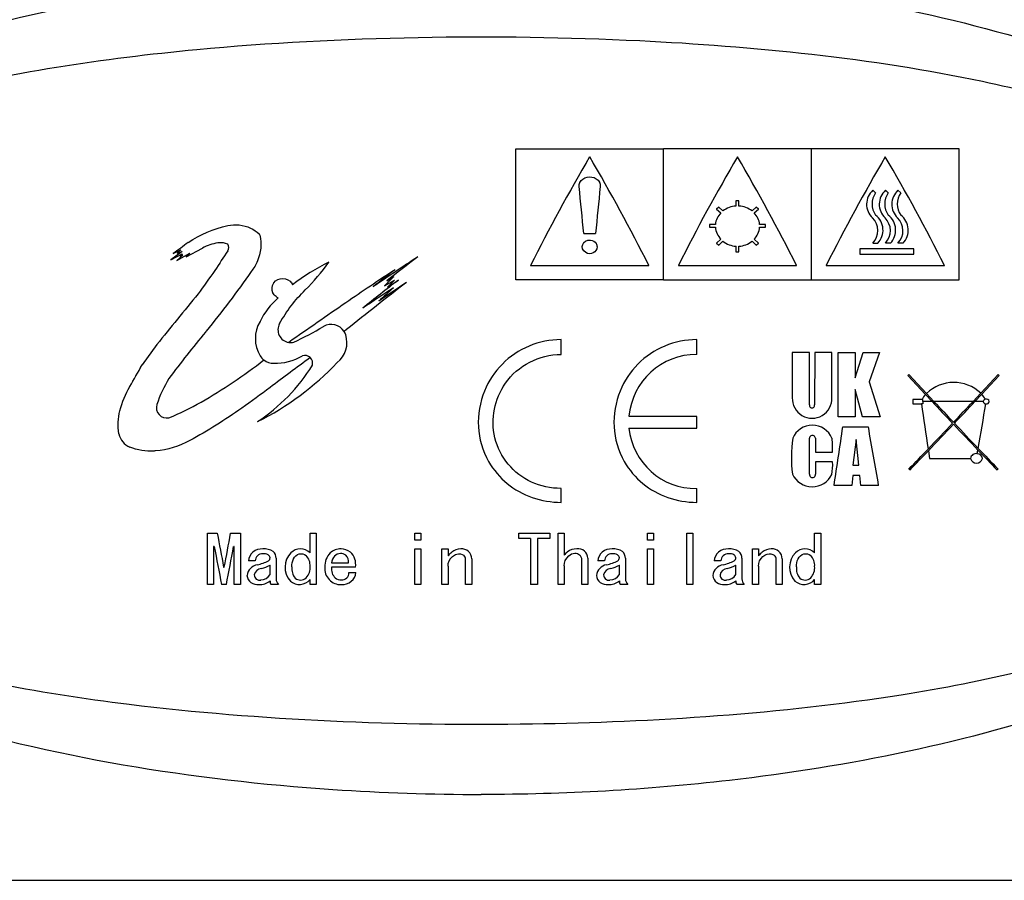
# Model space of a CAD drawing. Header units: millimetres. Extents: x -201 to 202, y 143 to 428.
# Tile 7 of 9: x 143 to 176, y 382 to 411. Entities that reach past the tile are written whole.
import ezdxf

# ---------------------------------------------------------------- set-up
doc = ezdxf.new("R2010")
doc.units = ezdxf.units.MM
doc.header["$LTSCALE"] = 0.25
doc.layers.add('CABLE TAG (BLUE)', color=7, linetype='Continuous')
doc.layers.add('FORM', color=7, linetype='Continuous')

msp = doc.modelspace()

# ---------------------------------------------------------------- linework, layer by layer
at = {"layer": 'CABLE TAG (BLUE)', "lineweight": 25}
for p, q in [((159.371, 406.561), (164.371, 406.561)), ((159.371, 402.133), (159.371, 406.561)), ((169.371, 406.561), (164.371, 406.561)), ((164.371, 402.133), (164.371, 406.561)), ((174.371, 406.561), (169.371, 406.561)), ((169.371, 402.133), (169.371, 406.561)), ((174.371, 402.133), (174.371, 406.561)), ((171.545, 405.073), (171.447, 405.157)), ((171.874, 405.157), (171.972, 405.073)), ((172.3, 405.157), (172.398, 405.073)), ((166.921, 404.799), (166.821, 404.799)), ((166.821, 404.799), (166.821, 404.622)), ((166.921, 404.622), (166.921, 404.799)), ((166.235, 404.586), (166.164, 404.523)), ((166.164, 404.523), (166.307, 404.396)), ((166.377, 404.459), (166.235, 404.586)), ((167.508, 404.586), (167.365, 404.459)), ((167.436, 404.396), (167.578, 404.523)), ((167.578, 404.523), (167.508, 404.586)), ((161.671, 403.692), (162.071, 403.692)), ((166.123, 403.997), (165.921, 403.997)), ((165.921, 403.997), (165.921, 403.907)), ((165.921, 403.907), (166.123, 403.907)), ((167.821, 403.997), (167.619, 403.997)), ((167.619, 403.907), (167.821, 403.907)), ((167.821, 403.907), (167.821, 403.997)), ((166.307, 403.5), (166.164, 403.368)), ((166.164, 403.368), (166.235, 403.302)), ((166.235, 403.302), (166.377, 403.435)), ((167.365, 403.435), (167.508, 403.302)), ((167.578, 403.368), (167.436, 403.5)), ((167.508, 403.302), (167.578, 403.368)), ((171.447, 403.368), (171.618, 403.368)), ((172.045, 403.368), (171.874, 403.368)), ((172.47, 403.368), (172.3, 403.368)), ((148.082, 403.089), (147.708, 402.803)), ((147.708, 402.803), (148.082, 403.006)), ((147.783, 403.022), (148.04, 403.143)), ((147.908, 402.783), (148.343, 403.032)), ((148.04, 403.143), (147.923, 403.032)), ((147.923, 403.032), (148.082, 403.089)), ((148.082, 403.006), (148.016, 402.928)), ((148.222, 402.906), (148.771, 403.202)), ((148.343, 403.032), (148.222, 402.906)), ((166.821, 403.264), (166.821, 403.076)), ((166.821, 403.076), (166.921, 403.076)), ((166.921, 403.076), (166.921, 403.264)), ((171.005, 403.179), (171.005, 402.992)), ((172.841, 403.179), (171.005, 403.179)), ((172.841, 402.992), (172.841, 403.179)), ((148.115, 402.964), (147.908, 402.783)), ((148.016, 402.928), (148.115, 402.964)), ((171.005, 402.992), (172.841, 402.992)), ((159.871, 402.611), (163.871, 402.611)), ((164.871, 402.611), (168.871, 402.611)), ((169.871, 402.611), (173.871, 402.611)), ((155.249, 402.236), (154.932, 401.927)), ((154.932, 401.927), (155.266, 402.122)), ((155.005, 402.094), (155.249, 402.236)), ((155.266, 402.122), (155.036, 401.876)), ((155.036, 401.876), (155.4, 402.122)), ((164.371, 402.133), (159.371, 402.133)), ((164.371, 402.133), (169.371, 402.133)), ((169.371, 402.133), (174.371, 402.133)), ((153.65, 400.448), (153.565, 400.383)), ((160.905, 399.606), (160.905, 400.104)), ((165.493, 399.606), (165.493, 400.104)), ((147.231, 399.935), (146.733, 399.247)), ((168.726, 399.67), (168.726, 398.14)), ((169.303, 399.67), (168.726, 399.67)), ((169.303, 397.9), (169.303, 399.669)), ((169.487, 399.669), (169.482, 397.9)), ((170.064, 399.667), (169.487, 399.669)), ((170.065, 398.14), (170.064, 399.667)), ((170.272, 397.495), (170.274, 399.667)), ((170.274, 399.667), (170.85, 399.664)), ((170.85, 398.813), (171.126, 399.665)), ((170.85, 399.664), (170.85, 398.813)), ((171.126, 399.665), (171.677, 399.665)), ((171.677, 399.665), (171.322, 398.675)), ((171.322, 398.675), (171.702, 397.497)), ((172.668, 398.919), (172.628, 398.894)), ((172.628, 398.894), (173.232, 398.249)), ((173.263, 398.283), (172.668, 398.919)), ((175.688, 398.919), (175.101, 398.291)), ((175.132, 398.257), (175.728, 398.894)), ((175.728, 398.894), (175.688, 398.919)), ((170.85, 398.414), (170.85, 397.495)), ((171.099, 397.495), (170.85, 398.414)), ((173.114, 398.076), (172.808, 398.076)), ((172.808, 398.076), (172.808, 397.931)), ((173.144, 398.076), (173.114, 398.076)), ((173.144, 398.011), (173.144, 398.076)), ((173.144, 398.011), (173.144, 397.931)), ((173.455, 398.011), (173.144, 398.011)), ((173.232, 398.249), (173.455, 398.011)), ((173.517, 398.011), (173.263, 398.283)), ((174.839, 398.011), (173.517, 398.011)), ((175.101, 398.291), (174.839, 398.011)), ((174.901, 398.011), (175.132, 398.257)), ((175.187, 398.011), (174.901, 398.011)), ((172.808, 397.931), (173.095, 397.931)), ((173.144, 397.931), (173.095, 397.931)), ((165.493, 397.509), (163.201, 397.509)), ((165.493, 397.112), (165.493, 397.509)), ((170.849, 397.495), (170.272, 397.495)), ((171.702, 397.497), (171.099, 397.495)), ((163.201, 397.112), (165.493, 397.112)), ((170.436, 397.157), (171.289, 397.157)), ((169.305, 395.554), (169.308, 396.765)), ((169.505, 396.765), (169.51, 396.293)), ((170.888, 396.724), (170.772, 395.855)), ((170.978, 395.855), (170.888, 396.724)), ((173.327, 396.343), (173.365, 396.085)), ((174.983, 396.241), (175.005, 396.368)), ((169.51, 396.293), (170.088, 396.293)), ((173.365, 396.085), (174.756, 396.085)), ((170.088, 395.966), (169.51, 395.966)), ((169.51, 395.966), (169.51, 395.554)), ((170.772, 395.855), (170.978, 395.855)), ((172.668, 395.721), (172.708, 395.698)), ((175.648, 395.698), (175.688, 395.721)), ((170.771, 395.508), (170.737, 395.172)), ((171.005, 395.508), (170.771, 395.508)), ((171.039, 395.172), (171.005, 395.508)), ((160.905, 394.598), (160.905, 395.07)), ((165.493, 394.598), (165.493, 395.07)), ((170.737, 395.172), (170.14, 395.172)), ((171.636, 395.172), (171.039, 395.172)), ((148.947, 391.817), (148.947, 393.554)), ((148.947, 393.554), (149.275, 393.554)), ((149.726, 393.554), (150.055, 393.554)), ((150.055, 393.554), (150.055, 391.817)), ((152.414, 392.887), (152.414, 393.554)), ((152.414, 393.554), (152.619, 393.554)), ((152.619, 393.554), (152.619, 391.817)), ((155.952, 393.554), (156.158, 393.554)), ((155.952, 393.314), (155.952, 393.554)), ((156.158, 393.554), (156.158, 393.314)), ((159.471, 393.554), (160.527, 393.554)), ((159.471, 393.379), (159.471, 393.554)), ((159.871, 393.379), (159.471, 393.379)), ((159.871, 393.379), (159.871, 391.817)), ((160.107, 393.379), (160.107, 391.817)), ((160.527, 393.379), (160.107, 393.379)), ((160.527, 393.554), (160.527, 393.379)), ((160.804, 393.554), (161.009, 393.554)), ((160.804, 391.817), (160.804, 393.554)), ((161.009, 393.554), (161.009, 392.806)), ((163.83, 393.554), (164.035, 393.554)), ((163.83, 393.314), (163.83, 393.554)), ((164.035, 393.554), (164.035, 393.314)), ((165.153, 393.554), (165.358, 393.554)), ((165.153, 391.817), (165.153, 393.554)), ((165.358, 393.554), (165.358, 391.817)), ((169.482, 393.554), (169.687, 393.554)), ((169.482, 392.887), (169.482, 393.554)), ((169.687, 393.554), (169.687, 391.817)), ((149.173, 393.104), (149.152, 393.104)), ((149.152, 393.104), (149.152, 391.817)), ((149.849, 393.104), (149.829, 393.104)), ((149.849, 391.817), (149.849, 393.104)), ((156.158, 393.314), (155.952, 393.314)), ((155.952, 391.817), (155.952, 393.022)), ((155.952, 393.022), (156.158, 393.022)), ((156.158, 393.022), (156.158, 391.817)), ((156.876, 391.817), (156.876, 393.022)), ((156.876, 393.022), (157.081, 393.022)), ((157.081, 393.022), (157.081, 392.788)), ((164.035, 393.314), (163.83, 393.314)), ((163.83, 393.022), (164.035, 393.022)), ((163.83, 391.817), (163.83, 393.022)), ((164.035, 393.022), (164.035, 391.817)), ((167.379, 393.022), (167.584, 393.022)), ((167.379, 391.817), (167.379, 393.022)), ((167.584, 393.022), (167.584, 392.788)), ((151.265, 392.708), (151.265, 392.014)), ((157.881, 392.69), (157.881, 391.817)), ((161.809, 392.708), (161.809, 391.817)), ((163.081, 392.708), (163.081, 392.014)), ((167.02, 392.708), (167.02, 392.014)), ((168.384, 392.69), (168.384, 391.817)), ((149.49, 392.406), (149.511, 392.406)), ((150.557, 392.618), (150.332, 392.618)), ((151.06, 392.152), (151.06, 392.468)), ((153.142, 392.547), (153.716, 392.547)), ((153.952, 392.406), (153.142, 392.406)), ((157.081, 392.441), (157.081, 391.817)), ((157.676, 391.817), (157.676, 392.672)), ((161.009, 392.45), (161.009, 391.817)), ((161.604, 391.817), (161.604, 392.645)), ((162.373, 392.618), (162.148, 392.618)), ((162.876, 392.152), (162.876, 392.468)), ((166.312, 392.618), (166.086, 392.618)), ((166.815, 392.152), (166.815, 392.468)), ((167.584, 392.441), (167.584, 391.817)), ((168.179, 391.817), (168.179, 392.672)), ((153.727, 392.222), (153.963, 392.222)), ((149.152, 391.817), (148.947, 391.817)), ((149.583, 391.817), (149.419, 391.817)), ((150.055, 391.817), (149.849, 391.817)), ((151.347, 391.817), (151.101, 391.817)), ((152.414, 391.817), (152.414, 391.988)), ((152.619, 391.817), (152.414, 391.817)), ((156.158, 391.817), (155.952, 391.817)), ((157.081, 391.817), (156.876, 391.817)), ((157.881, 391.817), (157.676, 391.817)), ((160.107, 391.817), (159.871, 391.817)), ((161.009, 391.817), (160.804, 391.817)), ((161.809, 391.817), (161.604, 391.817)), ((163.163, 391.817), (162.917, 391.817)), ((164.035, 391.817), (163.83, 391.817)), ((165.358, 391.817), (165.153, 391.817)), ((167.102, 391.817), (166.856, 391.817)), ((167.584, 391.817), (167.379, 391.817)), ((168.384, 391.817), (168.179, 391.817)), ((169.482, 391.817), (169.482, 391.988)), ((169.687, 391.817), (169.482, 391.817))]:
    msp.add_line(p, q, dxfattribs=at)
at = {"layer": 'CABLE TAG (BLUE)', "lineweight": 18}
for p, q in [((159.371, 406.561), (164.371, 406.561)), ((159.371, 402.133), (159.371, 406.561)), ((169.371, 406.561), (164.371, 406.561)), ((164.371, 402.133), (164.371, 406.561)), ((174.371, 406.561), (169.371, 406.561)), ((169.371, 402.133), (169.371, 406.561)), ((174.371, 402.133), (174.371, 406.561)), ((171.545, 405.073), (171.447, 405.157)), ((171.874, 405.157), (171.972, 405.073)), ((172.3, 405.157), (172.398, 405.073)), ((166.921, 404.799), (166.821, 404.799)), ((166.821, 404.799), (166.821, 404.622)), ((166.921, 404.622), (166.921, 404.799)), ((166.235, 404.586), (166.164, 404.523)), ((166.164, 404.523), (166.307, 404.396)), ((166.377, 404.459), (166.235, 404.586)), ((167.508, 404.586), (167.365, 404.459)), ((167.436, 404.396), (167.578, 404.523)), ((167.578, 404.523), (167.508, 404.586)), ((161.671, 403.692), (162.071, 403.692)), ((166.123, 403.997), (165.921, 403.997)), ((165.921, 403.997), (165.921, 403.907)), ((165.921, 403.907), (166.123, 403.907)), ((167.821, 403.997), (167.619, 403.997)), ((167.619, 403.907), (167.821, 403.907)), ((167.821, 403.907), (167.821, 403.997)), ((166.307, 403.5), (166.164, 403.368)), ((166.164, 403.368), (166.235, 403.302)), ((166.235, 403.302), (166.377, 403.435)), ((167.365, 403.435), (167.508, 403.302)), ((167.578, 403.368), (167.436, 403.5)), ((167.508, 403.302), (167.578, 403.368)), ((171.447, 403.368), (171.618, 403.368)), ((172.045, 403.368), (171.874, 403.368)), ((172.47, 403.368), (172.3, 403.368)), ((148.082, 403.089), (147.708, 402.803)), ((147.708, 402.803), (148.082, 403.006)), ((147.783, 403.022), (148.04, 403.143)), ((147.908, 402.783), (148.343, 403.032)), ((148.04, 403.143), (147.923, 403.032)), ((147.923, 403.032), (148.082, 403.089)), ((148.082, 403.006), (148.016, 402.928)), ((148.222, 402.906), (148.771, 403.202)), ((148.343, 403.032), (148.222, 402.906)), ((166.821, 403.264), (166.821, 403.076)), ((166.821, 403.076), (166.921, 403.076)), ((166.921, 403.076), (166.921, 403.264)), ((171.005, 403.179), (171.005, 402.992)), ((172.841, 403.179), (171.005, 403.179)), ((172.841, 402.992), (172.841, 403.179)), ((148.115, 402.964), (147.908, 402.783)), ((148.016, 402.928), (148.115, 402.964)), ((171.005, 402.992), (172.841, 402.992)), ((159.871, 402.611), (163.871, 402.611)), ((164.871, 402.611), (168.871, 402.611)), ((169.871, 402.611), (173.871, 402.611)), ((155.249, 402.236), (154.932, 401.927)), ((154.932, 401.927), (155.266, 402.122)), ((155.005, 402.094), (155.249, 402.236)), ((155.266, 402.122), (155.036, 401.876)), ((155.036, 401.876), (155.4, 402.122)), ((164.371, 402.133), (159.371, 402.133)), ((164.371, 402.133), (169.371, 402.133)), ((169.371, 402.133), (174.371, 402.133)), ((153.65, 400.448), (153.565, 400.383)), ((160.905, 399.606), (160.905, 400.104)), ((165.493, 399.606), (165.493, 400.104)), ((147.231, 399.935), (146.733, 399.247)), ((169.303, 399.67), (168.726, 399.67)), ((168.726, 399.67), (168.726, 398.14)), ((169.303, 397.9), (169.303, 399.669)), ((169.487, 399.669), (169.482, 397.9)), ((170.064, 399.667), (169.487, 399.669)), ((170.065, 398.14), (170.064, 399.667)), ((170.272, 397.495), (170.274, 399.667)), ((170.274, 399.667), (170.85, 399.664)), ((170.85, 398.813), (171.126, 399.665)), ((170.85, 399.664), (170.85, 398.813)), ((171.126, 399.665), (171.677, 399.665)), ((171.677, 399.665), (171.322, 398.675)), ((171.322, 398.675), (171.702, 397.497)), ((172.668, 398.919), (172.628, 398.894)), ((172.628, 398.894), (173.232, 398.249)), ((173.263, 398.283), (172.668, 398.919)), ((175.688, 398.919), (175.101, 398.291)), ((175.132, 398.257), (175.728, 398.894)), ((175.728, 398.894), (175.688, 398.919)), ((170.85, 398.414), (170.85, 397.495)), ((171.099, 397.495), (170.85, 398.414)), ((173.114, 398.076), (172.808, 398.076)), ((172.808, 398.076), (172.808, 397.931)), ((173.144, 398.076), (173.114, 398.076)), ((173.144, 398.011), (173.144, 398.076)), ((173.144, 398.011), (173.144, 397.931)), ((173.455, 398.011), (173.144, 398.011)), ((173.232, 398.249), (173.455, 398.011)), ((173.517, 398.011), (173.263, 398.283)), ((174.839, 398.011), (173.517, 398.011)), ((175.101, 398.291), (174.839, 398.011)), ((174.901, 398.011), (175.132, 398.257)), ((175.187, 398.011), (174.901, 398.011)), ((172.808, 397.931), (173.095, 397.931)), ((173.144, 397.931), (173.095, 397.931)), ((165.493, 397.509), (163.201, 397.509)), ((165.493, 397.112), (165.493, 397.509)), ((170.849, 397.495), (170.272, 397.495)), ((171.702, 397.497), (171.099, 397.495)), ((163.201, 397.112), (165.493, 397.112)), ((170.436, 397.157), (171.289, 397.157)), ((169.305, 395.554), (169.308, 396.765)), ((169.505, 396.765), (169.51, 396.293)), ((170.888, 396.724), (170.772, 395.855)), ((170.978, 395.855), (170.888, 396.724)), ((173.327, 396.343), (173.365, 396.085)), ((174.983, 396.241), (175.005, 396.368)), ((169.51, 396.293), (170.088, 396.293)), ((173.365, 396.085), (174.756, 396.085)), ((170.088, 395.966), (169.51, 395.966)), ((169.51, 395.966), (169.51, 395.554)), ((170.772, 395.855), (170.978, 395.855)), ((172.668, 395.721), (172.708, 395.698)), ((175.648, 395.698), (175.688, 395.721)), ((170.771, 395.508), (170.737, 395.172)), ((171.005, 395.508), (170.771, 395.508)), ((171.039, 395.172), (171.005, 395.508)), ((160.905, 394.598), (160.905, 395.07)), ((165.493, 394.598), (165.493, 395.07)), ((170.737, 395.172), (170.14, 395.172)), ((171.636, 395.172), (171.039, 395.172)), ((148.947, 391.817), (148.947, 393.554)), ((148.947, 393.554), (149.275, 393.554)), ((149.726, 393.554), (150.055, 393.554)), ((150.055, 393.554), (150.055, 391.817)), ((152.414, 392.887), (152.414, 393.554)), ((152.414, 393.554), (152.619, 393.554)), ((152.619, 393.554), (152.619, 391.817)), ((155.952, 393.554), (156.158, 393.554)), ((155.952, 393.314), (155.952, 393.554)), ((156.158, 393.554), (156.158, 393.314)), ((159.471, 393.554), (160.527, 393.554)), ((159.471, 393.379), (159.471, 393.554)), ((159.871, 393.379), (159.471, 393.379)), ((159.871, 393.379), (159.871, 391.817)), ((160.107, 393.379), (160.107, 391.817)), ((160.527, 393.379), (160.107, 393.379)), ((160.527, 393.554), (160.527, 393.379)), ((160.804, 393.554), (161.009, 393.554)), ((160.804, 391.817), (160.804, 393.554)), ((161.009, 393.554), (161.009, 392.806)), ((163.83, 393.554), (164.035, 393.554)), ((163.83, 393.314), (163.83, 393.554)), ((164.035, 393.554), (164.035, 393.314)), ((165.153, 393.554), (165.358, 393.554)), ((165.153, 391.817), (165.153, 393.554)), ((165.358, 393.554), (165.358, 391.817)), ((169.482, 393.554), (169.687, 393.554)), ((169.482, 392.887), (169.482, 393.554)), ((169.687, 393.554), (169.687, 391.817)), ((149.173, 393.104), (149.152, 393.104)), ((149.152, 393.104), (149.152, 391.817)), ((149.849, 393.104), (149.829, 393.104)), ((149.849, 391.817), (149.849, 393.104)), ((156.158, 393.314), (155.952, 393.314)), ((155.952, 391.817), (155.952, 393.022)), ((155.952, 393.022), (156.158, 393.022)), ((156.158, 393.022), (156.158, 391.817)), ((156.876, 391.817), (156.876, 393.022)), ((156.876, 393.022), (157.081, 393.022)), ((157.081, 393.022), (157.081, 392.788)), ((164.035, 393.314), (163.83, 393.314)), ((163.83, 393.022), (164.035, 393.022)), ((163.83, 391.817), (163.83, 393.022)), ((164.035, 393.022), (164.035, 391.817)), ((167.379, 393.022), (167.584, 393.022)), ((167.379, 391.817), (167.379, 393.022)), ((167.584, 393.022), (167.584, 392.788)), ((151.265, 392.708), (151.265, 392.014)), ((157.881, 392.69), (157.881, 391.817)), ((161.809, 392.708), (161.809, 391.817)), ((163.081, 392.708), (163.081, 392.014)), ((167.02, 392.708), (167.02, 392.014)), ((168.384, 392.69), (168.384, 391.817)), ((149.49, 392.406), (149.511, 392.406)), ((150.557, 392.618), (150.332, 392.618)), ((151.06, 392.152), (151.06, 392.468)), ((153.142, 392.547), (153.716, 392.547)), ((153.952, 392.406), (153.142, 392.406)), ((157.081, 392.441), (157.081, 391.817)), ((157.676, 391.817), (157.676, 392.672)), ((161.009, 392.45), (161.009, 391.817)), ((161.604, 391.817), (161.604, 392.645)), ((162.373, 392.618), (162.148, 392.618)), ((162.876, 392.152), (162.876, 392.468)), ((166.312, 392.618), (166.086, 392.618)), ((166.815, 392.152), (166.815, 392.468)), ((167.584, 392.441), (167.584, 391.817)), ((168.179, 391.817), (168.179, 392.672)), ((153.727, 392.222), (153.963, 392.222)), ((149.152, 391.817), (148.947, 391.817)), ((149.583, 391.817), (149.419, 391.817)), ((150.055, 391.817), (149.849, 391.817)), ((151.347, 391.817), (151.101, 391.817)), ((152.414, 391.817), (152.414, 391.988)), ((152.619, 391.817), (152.414, 391.817)), ((156.158, 391.817), (155.952, 391.817)), ((157.081, 391.817), (156.876, 391.817)), ((157.881, 391.817), (157.676, 391.817)), ((160.107, 391.817), (159.871, 391.817)), ((161.009, 391.817), (160.804, 391.817)), ((161.809, 391.817), (161.604, 391.817)), ((163.163, 391.817), (162.917, 391.817)), ((164.035, 391.817), (163.83, 391.817)), ((165.358, 391.817), (165.153, 391.817)), ((167.102, 391.817), (166.856, 391.817)), ((167.584, 391.817), (167.379, 391.817)), ((168.384, 391.817), (168.179, 391.817)), ((169.482, 391.817), (169.482, 391.988)), ((169.687, 391.817), (169.482, 391.817))]:
    msp.add_line(p, q, dxfattribs=at)
at = {"layer": 'CABLE TAG (BLUE)', "lineweight": 25}
for centre, radius, start, end in [((215.145, 374.921), 61.822, 149.51158, 153.39085), ((108.471, 374.853), 61.966, 26.61295, 30.48321), ((220.145, 374.921), 61.822, 149.51158, 153.39085), ((113.471, 374.853), 61.966, 26.61295, 30.48321), ((225.145, 374.921), 61.822, 149.51158, 153.39085), ((118.471, 374.853), 61.966, 26.61295, 30.48321), ((396.666, 381.356), 235.656, 174.17253, 174.56111), ((171.871, 404.687), 0.633, 132.0134, 226.5442), ((172.081, 404.694), 0.657, 144.7318, 215.2682), ((172.299, 404.687), 0.633, 132.055, 226.5026), ((172.508, 404.694), 0.656, 144.7241, 215.2756), ((172.724, 404.687), 0.633, 132.055, 226.5026), ((172.933, 404.694), 0.656, 144.7241, 215.2756), ((166.757, 403.947), 0.636, 135.0552, 175.4661), ((166.862, 403.824), 0.799, 92.9519, 127.3508), ((166.88, 403.824), 0.799, 52.6488, 87.0486), ((166.985, 403.947), 0.636, 4.544, 44.9348), ((171.002, 403.792), 0.615, 316.4415, 45.119), ((171.156, 403.809), 0.638, 316.3459, 52.4632), ((171.428, 403.792), 0.615, 316.4572, 45.1035), ((171.583, 403.809), 0.639, 316.3727, 52.4366), ((171.854, 403.792), 0.615, 316.4572, 45.1035), ((172.008, 403.809), 0.639, 316.3727, 52.4366), ((166.784, 403.961), 0.663, 184.6652, 223.9823), ((166.958, 403.961), 0.664, 316.0317, 355.3207), ((203.897, 325.611), 95.609, 125.56311, 125.9378), ((166.867, 404.046), 0.783, 231.3032, 266.6465), ((166.875, 404.047), 0.784, 273.3778, 308.6724), ((225.185, 353.737), 90.259, 146.83712, 147.34058), ((149.501, 403.221), 0.168, 318.7071, 41.2929), ((155.99, 396.617), 6.779, 115.6993, 127.9729), ((237.478, 279.73), 147.654, 123.46561, 124.16881), ((231.929, 303.546), 125.016, 127.36634, 127.97488), ((238.939, 337.32), 110.882, 144.03192, 144.53787), ((196.421, 339.594), 75.136, 123.19314, 124.72046), ((230.351, 305.287), 122.797, 127.68249, 128.11798), ((271.365, 253.302), 188.437, 127.87603, 128.65925), ((253.959, 275.771), 160.245, 127.95583, 128.50497), ((248.219, 265.111), 165.273, 124.05285, 124.44632), ((268.384, 228.124), 207.328, 123.07568, 123.42009), ((241.99, 304.769), 130.2, 131.78381, 132.08015), ((290.336, 284.999), 183.547, 140.54031, 141.23022), ((152.897, 399.67), 2.414, 130.175, 154.3218), ((311.474, 171.459), 278.866, 124.47423, 124.95815), ((151.682, 400.141), 1.12, 149.1381, 211.4287), ((151.76, 400.437), 0.433, 151.3022, 260.655), ((146.284, 411.758), 12.999, 295.4056, 300.4245), ((153.13, 400.104), 0.517, 32.7132, 120.6075), ((153.124, 400.103), 0.523, 18.7875, 32.3702), ((151.762, 400.443), 0.438, 260.5485, 283.1115), ((152.807, 400.003), 0.855, 307.994, 18.3251), ((151.173, 399.83), 0.523, 211.3832, 232.0621), ((151.177, 399.831), 0.526, 231.8344, 270.6836), ((151.223, 401.154), 1.85, 268.7619, 300.3152), ((152.237, 399.305), 0.265, 46.346, 107.6579), ((152.23, 399.302), 0.271, 346.1671, 45.8186), ((165.491, 397.307), 2.299, 89.9699, 174.9512), ((146.386, 405.888), 9.554, 296.4215, 316.6428), ((147.249, 402.488), 6.17, 303.3131, 328.2049), ((151.225, 396.593), 4.206, 148.5051, 161.7556), ((174.186, 397.324), 1.331, 46.5871, 133.9041), ((169.396, 398.114), 0.67, 177.7437, 2.2596), ((173.909, 397.662), 0.896, 139.0638, 152.4286), ((423.546, 632.179), 342.609, 223.11671, 223.28579), ((452.541, 659.341), 382.293, 223.12457, 223.26926), ((-94.967, 650.682), 369.646, 316.72868, 316.87832), ((-75.2, 632.189), 342.623, 316.71421, 316.88328), ((174.455, 397.657), 0.905, 28.3432, 41.5682), ((175.271, 398.004), 0.0844, 103.7389, 175.519), ((175.275, 398.019), 0.0883, 185.6149, 269.0856), ((175.29, 397.996), 0.0978, 8.4262, 113.476), ((175.293, 398.024), 0.0951, 258.2161, 351.862), ((147.561, 397.802), 0.348, 161.8024, 282.9746), ((169.392, 397.886), 0.0904, 171.0214, 8.9787), ((805.234, 489.419), 638.724, 188.235075, 188.373891), ((-370.67, 490.892), 553.801, 350.17838, 350.33665), ((165.451, 397.33), 2.26, 185.5328, 271.0484), ((169.404, 396.488), 0.72, 22.6779, 157.3229), ((-183.447, 448.886), 357.643, 351.36212, 351.68371), ((478.862, 449.889), 312.061, 189.72834, 190.09847), ((25.602, 537.139), 204.029, 316.38582, 316.72383), ((29.137, 533.85), 199.246, 316.35907, 316.71466), ((320.024, 534.618), 200.358, 223.28732, 223.63111), ((323.705, 538.037), 205.337, 223.27688, 223.60366), ((146.543, 397.03), 0.604, 190.7797, 247.9018), ((173.231, 396.123), 4.536, 171.8645, 187.2087), ((169.407, 396.767), 0.0986, 359.9244, 181.1022), ((167.009, 396.404), 3.081, 357.933, 6.724), ((64.712, 499.925), 150.043, 316.0133, 316.37246), ((71.634, 493.343), 140.536, 315.98847, 316.3533), ((279.256, 495.766), 144.042, 223.63502, 224.00453), ((284.127, 500.388), 150.712, 223.61607, 223.98601), ((174.94, 396.059), 0.187, 76.8497, 172.0541), ((174.956, 396.126), 0.204, 191.5511, 348.4396), ((174.983, 396.067), 0.173, 5.8308, 90.1853), ((168.266, 395.862), 1.825, 349.8397, 3.2708), ((169.4, 395.862), 0.736, 204.7052, 334.1054), ((169.408, 395.543), 0.103, 173.6596, 6.3406), ((272.609, 416.101), 125.378, 190.35983, 190.89361), ((27.512, 415.891), 124.239, 349.10366, 349.64232), ((258.003, 413.247), 110.679, 190.48584, 191.16438), ((40.226, 413.394), 111.465, 348.83836, 349.51212), ((150.786, 392.527), 0.496, 86.7932, 128.7464), ((150.861, 392.487), 0.538, 55.8841, 95.0404), ((152.09, 392.548), 0.474, 90.5533, 132.8377), ((152.083, 392.552), 0.47, 45.3802, 89.7515), ((153.45, 392.478), 0.544, 88.9698, 131.336), ((153.461, 392.504), 0.518, 52.253, 90.0718), ((157.498, 392.571), 0.451, 88.2247, 130.6138), ((157.546, 392.689), 0.335, 0.0817, 95.8984), ((161.417, 392.542), 0.481, 87.2256, 129.3518), ((161.486, 392.702), 0.323, 0.9586, 98.1557), ((162.602, 392.527), 0.496, 86.7932, 128.7464), ((162.677, 392.487), 0.538, 55.8841, 95.0404), ((166.541, 392.527), 0.496, 86.7932, 128.7464), ((166.616, 392.487), 0.538, 55.8841, 95.0404), ((168.001, 392.571), 0.451, 88.2247, 130.6138), ((168.049, 392.689), 0.335, 0.0817, 95.8984), ((169.158, 392.548), 0.474, 90.5533, 132.8377), ((169.151, 392.552), 0.47, 45.3802, 89.7515), ((150.744, 392.601), 0.413, 130.64, 177.5327), ((150.806, 392.611), 0.249, 88.1729, 178.3954), ((150.843, 392.518), 0.343, 63.07, 94.8914), ((150.935, 392.718), 0.124, 306.661, 59.0522), ((150.976, 392.711), 0.289, 359.3151, 49.8221), ((152.261, 392.405), 0.695, 135.147, 222.4032), ((151.95, 392.47), 0.465, 355.4169, 44.7648), ((153.53, 392.456), 0.615, 135.5103, 184.6258), ((153.503, 392.526), 0.361, 135.5892, 176.6593), ((153.478, 392.53), 0.341, 96.4298, 133.0521), ((153.454, 392.611), 0.259, 49.0473, 93.3243), ((153.429, 392.591), 0.29, 351.4339, 47.8521), ((153.369, 392.49), 0.589, 351.8206, 46.0766), ((157.908, 392.102), 1.074, 130.944, 140.3444), ((157.503, 392.674), 0.172, 359.2749, 50.0047), ((161.838, 392.121), 1.076, 132.494, 140.4315), ((161.378, 392.658), 0.227, 356.7476, 46.9962), ((162.56, 392.601), 0.413, 130.64, 177.5327), ((162.622, 392.611), 0.249, 88.1729, 178.3954), ((162.659, 392.518), 0.343, 63.07, 94.8914), ((162.751, 392.718), 0.124, 306.661, 59.0522), ((162.792, 392.711), 0.289, 359.3151, 49.8221), ((166.499, 392.601), 0.413, 130.64, 177.5327), ((166.561, 392.611), 0.249, 88.1729, 178.3954), ((166.598, 392.518), 0.343, 63.07, 94.8914), ((166.69, 392.718), 0.124, 306.661, 59.0522), ((166.731, 392.711), 0.289, 359.3151, 49.8221), ((168.411, 392.102), 1.074, 130.944, 140.3444), ((168.007, 392.674), 0.172, 359.2749, 50.0047), ((169.328, 392.405), 0.695, 135.147, 222.4032), ((169.018, 392.47), 0.465, 355.4169, 44.7648), ((150.688, 392.079), 0.41, 98.2547, 173.4065), ((150.788, 392.096), 0.266, 93.4009, 169.7358), ((150.286, 394.071), 1.622, 282.1908, 296.4286), ((150.396, 393.83), 1.515, 284.4028, 295.995), ((152.297, 392.353), 0.502, 172.9421, 219.836), ((151.93, 392.385), 0.486, 316.1336, 5.5655), ((153.445, 392.348), 0.532, 173.709, 272.7371), ((153.559, 392.342), 0.422, 171.3052, 225.8525), ((162.504, 392.079), 0.41, 98.2547, 173.4065), ((162.605, 392.096), 0.266, 93.4009, 169.7358), ((162.103, 394.071), 1.622, 282.1908, 296.4286), ((162.212, 393.83), 1.515, 284.4028, 295.995), ((166.443, 392.079), 0.41, 98.2547, 173.4065), ((166.543, 392.096), 0.266, 93.4009, 169.7358), ((166.041, 394.071), 1.622, 282.1908, 296.4286), ((166.151, 393.83), 1.515, 284.4028, 295.995), ((169.365, 392.353), 0.502, 172.9421, 219.836), ((168.998, 392.385), 0.486, 316.1336, 5.5655), ((150.628, 392.163), 0.35, 185.9761, 278.5279), ((150.702, 392.141), 0.175, 179.1883, 283.3147), ((150.73, 392.361), 0.39, 271.7569, 327.694), ((151.563, 392.022), 0.298, 181.5884, 223.5847), ((152.086, 392.253), 0.283, 231.8281, 313.5277), ((153.45, 392.289), 0.311, 233.469, 273.745), ((153.493, 392.212), 0.234, 264.409, 2.41), ((153.501, 392.276), 0.465, 311.4747, 353.3), ((162.445, 392.163), 0.35, 185.9761, 278.5279), ((162.518, 392.141), 0.175, 179.1883, 283.3147), ((162.546, 392.361), 0.39, 271.7569, 327.694), ((163.379, 392.022), 0.298, 181.5884, 223.5847), ((166.383, 392.163), 0.35, 185.9761, 278.5279), ((166.456, 392.141), 0.175, 179.1883, 283.3147), ((166.485, 392.361), 0.39, 271.7569, 327.694), ((167.318, 392.022), 0.298, 181.5884, 223.5847), ((169.154, 392.253), 0.283, 231.8281, 313.5277), ((150.698, 392.39), 0.574, 268.2503, 309.1372), ((151.224, 391.927), 0.166, 173.7019, 221.736), ((152.056, 392.282), 0.463, 228.2258, 320.6246), ((153.49, 392.327), 0.511, 267.782, 308.6026), ((162.514, 392.39), 0.574, 268.2503, 309.1372), ((163.041, 391.927), 0.166, 173.7019, 221.736), ((166.453, 392.39), 0.574, 268.2503, 309.1372), ((166.979, 391.927), 0.166, 173.7019, 221.736), ((169.123, 392.282), 0.463, 228.2258, 320.6246)]:
    msp.add_arc(centre, radius, start, end, dxfattribs=at)
at = {"layer": 'CABLE TAG (BLUE)', "lineweight": 18}
for centre, radius, start, end in [((215.145, 374.921), 61.822, 149.51158, 153.39085), ((108.471, 374.853), 61.966, 26.61295, 30.48321), ((220.145, 374.921), 61.822, 149.51158, 153.39085), ((113.471, 374.853), 61.966, 26.61295, 30.48321), ((225.145, 374.921), 61.822, 149.51158, 153.39085), ((118.471, 374.853), 61.966, 26.61295, 30.48321), ((396.666, 381.356), 235.656, 174.17253, 174.56111), ((171.871, 404.687), 0.633, 132.0134, 226.5442), ((172.081, 404.694), 0.657, 144.7318, 215.2682), ((172.299, 404.687), 0.633, 132.055, 226.5026), ((172.508, 404.694), 0.656, 144.7241, 215.2756), ((172.724, 404.687), 0.633, 132.055, 226.5026), ((172.933, 404.694), 0.656, 144.7241, 215.2756), ((166.757, 403.947), 0.636, 135.0552, 175.4661), ((166.862, 403.824), 0.799, 92.9519, 127.3508), ((166.88, 403.824), 0.799, 52.6488, 87.0486), ((166.985, 403.947), 0.636, 4.544, 44.9348), ((171.002, 403.792), 0.615, 316.4415, 45.119), ((171.156, 403.809), 0.638, 316.3459, 52.4632), ((171.428, 403.792), 0.615, 316.4572, 45.1035), ((171.583, 403.809), 0.639, 316.3727, 52.4366), ((171.854, 403.792), 0.615, 316.4572, 45.1035), ((172.008, 403.809), 0.639, 316.3727, 52.4366), ((166.784, 403.961), 0.663, 184.6652, 223.9823), ((166.958, 403.961), 0.664, 316.0317, 355.3207), ((203.897, 325.611), 95.609, 125.56311, 125.9378), ((166.867, 404.046), 0.783, 231.3032, 266.6465), ((166.875, 404.047), 0.784, 273.3778, 308.6724), ((225.185, 353.737), 90.259, 146.83712, 147.34058), ((149.501, 403.221), 0.168, 318.7071, 41.2929), ((155.99, 396.617), 6.779, 115.6993, 127.9729), ((237.478, 279.73), 147.654, 123.46561, 124.16881), ((231.929, 303.546), 125.016, 127.36634, 127.97488), ((238.939, 337.32), 110.882, 144.03192, 144.53787), ((196.421, 339.594), 75.136, 123.19314, 124.72046), ((230.351, 305.287), 122.797, 127.68249, 128.11798), ((271.365, 253.302), 188.437, 127.87603, 128.65925), ((253.959, 275.771), 160.245, 127.95583, 128.50497), ((248.219, 265.111), 165.273, 124.05285, 124.44632), ((268.384, 228.124), 207.328, 123.07568, 123.42009), ((241.99, 304.769), 130.2, 131.78381, 132.08015), ((290.336, 284.999), 183.547, 140.54031, 141.23022), ((152.897, 399.67), 2.414, 130.175, 154.3218), ((311.474, 171.459), 278.866, 124.47423, 124.95815), ((151.682, 400.141), 1.12, 149.1381, 211.4287), ((151.76, 400.437), 0.433, 151.3022, 260.655), ((146.284, 411.758), 12.999, 295.4056, 300.4245), ((153.13, 400.104), 0.517, 32.7132, 120.6075), ((153.124, 400.103), 0.523, 18.7875, 32.3702), ((151.762, 400.443), 0.438, 260.5485, 283.1115), ((152.807, 400.003), 0.855, 307.994, 18.3251), ((151.173, 399.83), 0.523, 211.3832, 232.0621), ((151.177, 399.831), 0.526, 231.8344, 270.6836), ((151.223, 401.154), 1.85, 268.7619, 300.3152), ((152.237, 399.305), 0.265, 46.346, 107.6579), ((152.23, 399.302), 0.271, 346.1671, 45.8186), ((165.491, 397.307), 2.299, 89.9699, 174.9512), ((146.386, 405.888), 9.554, 296.4215, 316.6428), ((147.249, 402.488), 6.17, 303.3131, 328.2049), ((151.225, 396.593), 4.206, 148.5051, 161.7556), ((174.186, 397.324), 1.331, 46.5871, 133.9041), ((169.396, 398.114), 0.67, 177.7437, 2.2596), ((173.909, 397.662), 0.896, 139.0638, 152.4286), ((423.546, 632.179), 342.609, 223.11671, 223.28579), ((452.541, 659.341), 382.293, 223.12457, 223.26926), ((-94.967, 650.682), 369.646, 316.72868, 316.87832), ((-75.2, 632.189), 342.623, 316.71421, 316.88328), ((174.455, 397.657), 0.905, 28.3432, 41.5682), ((175.271, 398.004), 0.0844, 103.7389, 175.519), ((175.275, 398.019), 0.0883, 185.6149, 269.0856), ((175.29, 397.996), 0.0978, 8.4262, 113.476), ((175.293, 398.024), 0.0951, 258.2161, 351.862), ((147.561, 397.802), 0.348, 161.8024, 282.9746), ((169.392, 397.886), 0.0904, 171.0214, 8.9787), ((805.234, 489.419), 638.724, 188.235075, 188.373891), ((-370.67, 490.892), 553.801, 350.17838, 350.33665), ((165.451, 397.33), 2.26, 185.5328, 271.0484), ((169.404, 396.488), 0.72, 22.6779, 157.3229), ((-183.447, 448.886), 357.643, 351.36212, 351.68371), ((478.862, 449.889), 312.061, 189.72834, 190.09847), ((25.602, 537.139), 204.029, 316.38582, 316.72383), ((29.137, 533.85), 199.246, 316.35907, 316.71466), ((320.024, 534.618), 200.358, 223.28732, 223.63111), ((323.705, 538.037), 205.337, 223.27688, 223.60366), ((146.543, 397.03), 0.604, 190.7797, 247.9018), ((173.231, 396.123), 4.536, 171.8645, 187.2087), ((169.407, 396.767), 0.0986, 359.9244, 181.1022), ((167.009, 396.404), 3.081, 357.933, 6.724), ((64.712, 499.925), 150.043, 316.0133, 316.37246), ((71.634, 493.343), 140.536, 315.98847, 316.3533), ((279.256, 495.766), 144.042, 223.63502, 224.00453), ((284.127, 500.388), 150.712, 223.61607, 223.98601), ((174.94, 396.059), 0.187, 76.8497, 172.0541), ((174.956, 396.126), 0.204, 191.5511, 348.4396), ((174.983, 396.067), 0.173, 5.8308, 90.1853), ((168.266, 395.862), 1.825, 349.8397, 3.2708), ((169.4, 395.862), 0.736, 204.7052, 334.1054), ((169.408, 395.543), 0.103, 173.6596, 6.3406), ((272.609, 416.101), 125.378, 190.35983, 190.89361), ((27.512, 415.891), 124.239, 349.10366, 349.64232), ((258.003, 413.247), 110.679, 190.48584, 191.16438), ((40.226, 413.394), 111.465, 348.83836, 349.51212), ((150.786, 392.527), 0.496, 86.7932, 128.7464), ((150.861, 392.487), 0.538, 55.8841, 95.0404), ((152.09, 392.548), 0.474, 90.5533, 132.8377), ((152.083, 392.552), 0.47, 45.3802, 89.7515), ((153.45, 392.478), 0.544, 88.9698, 131.336), ((153.461, 392.504), 0.518, 52.253, 90.0718), ((157.498, 392.571), 0.451, 88.2247, 130.6138), ((157.546, 392.689), 0.335, 0.0817, 95.8984), ((161.417, 392.542), 0.481, 87.2256, 129.3518), ((161.486, 392.702), 0.323, 0.9586, 98.1557), ((162.602, 392.527), 0.496, 86.7932, 128.7464), ((162.677, 392.487), 0.538, 55.8841, 95.0404), ((166.541, 392.527), 0.496, 86.7932, 128.7464), ((166.616, 392.487), 0.538, 55.8841, 95.0404), ((168.001, 392.571), 0.451, 88.2247, 130.6138), ((168.049, 392.689), 0.335, 0.0817, 95.8984), ((169.158, 392.548), 0.474, 90.5533, 132.8377), ((169.151, 392.552), 0.47, 45.3802, 89.7515), ((150.744, 392.601), 0.413, 130.64, 177.5327), ((150.806, 392.611), 0.249, 88.1729, 178.3954), ((150.843, 392.518), 0.343, 63.07, 94.8914), ((150.935, 392.718), 0.124, 306.661, 59.0522), ((150.976, 392.711), 0.289, 359.3151, 49.8221), ((152.261, 392.405), 0.695, 135.147, 222.4032), ((151.95, 392.47), 0.465, 355.4169, 44.7648), ((153.53, 392.456), 0.615, 135.5103, 184.6258), ((153.503, 392.526), 0.361, 135.5892, 176.6593), ((153.478, 392.53), 0.341, 96.4298, 133.0521), ((153.454, 392.611), 0.259, 49.0473, 93.3243), ((153.429, 392.591), 0.29, 351.4339, 47.8521), ((153.369, 392.49), 0.589, 351.8206, 46.0766), ((157.908, 392.102), 1.074, 130.944, 140.3444), ((157.503, 392.674), 0.172, 359.2749, 50.0047), ((161.838, 392.121), 1.076, 132.494, 140.4315), ((161.378, 392.658), 0.227, 356.7476, 46.9962), ((162.56, 392.601), 0.413, 130.64, 177.5327), ((162.622, 392.611), 0.249, 88.1729, 178.3954), ((162.659, 392.518), 0.343, 63.07, 94.8914), ((162.751, 392.718), 0.124, 306.661, 59.0522), ((162.792, 392.711), 0.289, 359.3151, 49.8221), ((166.499, 392.601), 0.413, 130.64, 177.5327), ((166.561, 392.611), 0.249, 88.1729, 178.3954), ((166.598, 392.518), 0.343, 63.07, 94.8914), ((166.69, 392.718), 0.124, 306.661, 59.0522), ((166.731, 392.711), 0.289, 359.3151, 49.8221), ((168.411, 392.102), 1.074, 130.944, 140.3444), ((168.007, 392.674), 0.172, 359.2749, 50.0047), ((169.328, 392.405), 0.695, 135.147, 222.4032), ((169.018, 392.47), 0.465, 355.4169, 44.7648), ((150.688, 392.079), 0.41, 98.2547, 173.4065), ((150.788, 392.096), 0.266, 93.4009, 169.7358), ((150.286, 394.071), 1.622, 282.1908, 296.4286), ((150.396, 393.83), 1.515, 284.4028, 295.995), ((152.297, 392.353), 0.502, 172.9421, 219.836), ((151.93, 392.385), 0.486, 316.1336, 5.5655), ((153.445, 392.348), 0.532, 173.709, 272.7371), ((153.559, 392.342), 0.422, 171.3052, 225.8525), ((162.504, 392.079), 0.41, 98.2547, 173.4065), ((162.605, 392.096), 0.266, 93.4009, 169.7358), ((162.103, 394.071), 1.622, 282.1908, 296.4286), ((162.212, 393.83), 1.515, 284.4028, 295.995), ((166.443, 392.079), 0.41, 98.2547, 173.4065), ((166.543, 392.096), 0.266, 93.4009, 169.7358), ((166.041, 394.071), 1.622, 282.1908, 296.4286), ((166.151, 393.83), 1.515, 284.4028, 295.995), ((169.365, 392.353), 0.502, 172.9421, 219.836), ((168.998, 392.385), 0.486, 316.1336, 5.5655), ((150.628, 392.163), 0.35, 185.9761, 278.5279), ((150.702, 392.141), 0.175, 179.1883, 283.3147), ((150.73, 392.361), 0.39, 271.7569, 327.694), ((151.563, 392.022), 0.298, 181.5884, 223.5847), ((152.086, 392.253), 0.283, 231.8281, 313.5277), ((153.45, 392.289), 0.311, 233.469, 273.745), ((153.493, 392.212), 0.234, 264.409, 2.41), ((153.501, 392.276), 0.465, 311.4747, 353.3), ((162.445, 392.163), 0.35, 185.9761, 278.5279), ((162.518, 392.141), 0.175, 179.1883, 283.3147), ((162.546, 392.361), 0.39, 271.7569, 327.694), ((163.379, 392.022), 0.298, 181.5884, 223.5847), ((166.383, 392.163), 0.35, 185.9761, 278.5279), ((166.456, 392.141), 0.175, 179.1883, 283.3147), ((166.485, 392.361), 0.39, 271.7569, 327.694), ((167.318, 392.022), 0.298, 181.5884, 223.5847), ((169.154, 392.253), 0.283, 231.8281, 313.5277), ((150.698, 392.39), 0.574, 268.2503, 309.1372), ((151.224, 391.927), 0.166, 173.7019, 221.736), ((152.056, 392.282), 0.463, 228.2258, 320.6246), ((153.49, 392.327), 0.511, 267.782, 308.6026), ((162.514, 392.39), 0.574, 268.2503, 309.1372), ((163.041, 391.927), 0.166, 173.7019, 221.736), ((166.453, 392.39), 0.574, 268.2503, 309.1372), ((166.979, 391.927), 0.166, 173.7019, 221.736), ((169.123, 392.282), 0.463, 228.2258, 320.6246)]:
    msp.add_arc(centre, radius, start, end, dxfattribs=at)
at = {"layer": 'CABLE TAG (BLUE)'}
for points, knots in [([(158.204, 412.716), (153.061, 412.713), (147.871, 412.207), (139.19, 410.214), (135.186, 408.891), (129.4, 405.452), (126.633, 403.184), (125.891, 400.214)], [5.600308, 5.600308, 5.600308, 5.600308, 7.925415, 7.925415, 9.67747, 9.67747, 10.999867, 10.999867, 10.999867, 10.999867]), ([(158.204, 412.716), (161.718, 412.717), (165.224, 412.475), (172.572, 411.397), (176.565, 410.459), (183.021, 407.906), (186.229, 406.229), (189.213, 403.018), (190.085, 401.754), (190.484, 400.356), (190.519, 400.214)], [0, 0, 0, 0, 1.588317, 1.588317, 3.377298, 3.377298, 4.781097, 4.781097, 5.327238, 5.388466, 5.388466, 5.388466, 5.388466]), ([(188.035, 400.214), (188.023, 400.264), (187.75, 401.391), (187.183, 402.431), (185.396, 404.653), (183.84, 405.718), (180.064, 407.602), (177.585, 408.319), (171.45, 409.623), (167.349, 410.027), (158.701, 410.447), (153.44, 410.367), (145.445, 409.616), (142.191, 409.143), (137.045, 407.775), (134.901, 407.007), (131.408, 404.933), (129.948, 403.662), (128.741, 401.42), (128.516, 400.826), (128.375, 400.214)], [0.010352, 0.010352, 0.010352, 0.010352, 0.011411, 0.0342329, 0.0342329, 0.0720131, 0.0720131, 0.124913, 0.124913, 0.2056756, 0.2056756, 0.3094605, 0.3094605, 0.3765415, 0.3765415, 0.4235639, 0.4235639, 0.4645895, 0.4645895, 0.4783476, 0.4783476, 0.4783476, 0.4783476]), ([(125.891, 397.214), (126.425, 395.091), (128.032, 393.272), (132.527, 389.812), (136.015, 388.347), (143.655, 385.975), (148.463, 385.201), (154.856, 384.771), (156.531, 384.713), (158.204, 384.713)], [11.46334, 11.46334, 11.46334, 11.46334, 12.506218, 12.506218, 14.05134, 14.05134, 16.209784, 16.209784, 16.974439, 16.974439, 16.974439, 16.974439]), ([(128.375, 397.214), (128.808, 395.325), (130.02, 393.766), (133.112, 391.301), (135.12, 390.383), (139.967, 388.739), (143.213, 388.146), (150.725, 387.222), (155.469, 387.036), (164.01, 387.166), (168.391, 387.451), (175.188, 388.53), (178.057, 389.171), (182.493, 390.939), (184.389, 391.972), (186.884, 394.458), (187.697, 395.75), (188.034, 397.214)], [0.5003303, 0.5003303, 0.5003303, 0.5003303, 0.5430809, 0.5430809, 0.5889376, 0.5889376, 0.6581862, 0.6581862, 0.7576155, 0.7576155, 0.8481387, 0.8481387, 0.9106062, 0.9106062, 0.9551761, 0.9551761, 0.988895, 0.988895, 0.988895, 0.988895]), ([(190.52, 397.214), (190.457, 396.961), (189.921, 395.237), (188.688, 393.741), (185.127, 390.479), (181.63, 388.856), (174.701, 386.475), (170.614, 385.653), (163.813, 384.869), (161.01, 384.712), (158.204, 384.713)], [5.812315, 5.812315, 5.812315, 5.812315, 5.921441, 6.563706, 6.563706, 8.053361, 8.053361, 9.834506, 9.834506, 11.069535, 11.069535, 11.069535, 11.069535])]:
    msp.add_open_spline(points, degree=3, knots=knots, dxfattribs=at)
at = {"layer": 'CABLE TAG (BLUE)', "lineweight": 25}
for points, knots in [([(161.671, 403.692), (161.62, 404.229), (161.568, 404.759), (161.493, 405.493), (161.728, 405.643), (162.046, 405.59), (162.206, 405.497), (162.233, 405.335), (162.228, 405.283)], [0, 0, 0, 0, 1, 1, 1.402147, 1.402147, 1.598928, 1.697315, 1.697315, 1.697315, 1.697315]), ([(148.291, 403.387), (148.697, 403.667), (149.149, 403.858), (149.878, 404.019), (150.295, 403.981), (150.608, 403.761), (150.692, 403.68)], [0, 0, 0, 0, 1, 1, 1.524008, 1.761645, 1.761645, 1.761645, 1.761645]), ([(150.693, 403.68), (150.704, 403.669), (150.712, 403.655), (150.785, 403.339), (150.735, 402.908), (150.508, 402.518), (150.42, 402.408)], [0, 0, 0, 0, 0.98892, 0.98892, 20.701919, 29.744348, 29.744348, 29.744348, 29.744348]), ([(149.627, 403.332), (149.538, 403.377), (149.42, 403.395), (149.128, 403.352), (148.933, 403.289), (148.771, 403.202)], [0, 0, 0, 0, 1, 1.116732, 2.916736, 2.916736, 2.916736, 2.916736]), ([(162.121, 403.245), (162.119, 403.284), (162.097, 403.401), (161.977, 403.467), (161.641, 403.506), (161.51, 403.186), (161.896, 402.952), (162.121, 403.061), (162.121, 403.245)], [0, 0, 0, 0, 0.067317, 0.20195, 0.20195, 0.671501, 0.671501, 1, 1, 1, 1]), ([(151.38, 400.645), (151.621, 401.076), (151.907, 401.449), (152.538, 402.068), (152.813, 402.39), (153.051, 402.725)], [0, 0, 0, 0, 1, 1, 1.843775, 1.843775, 1.843775, 1.843775]), ([(150.42, 402.408), (149.94, 401.718), (149.426, 401.035), (148.46, 399.857), (148.04, 399.321), (147.639, 398.791)], [0, 0, 0, 0, 1, 1.015855, 1.800999, 1.800999, 1.800999, 1.800999]), ([(151.339, 401.514), (151.285, 401.537), (151.142, 401.656), (151.108, 401.825), (151.226, 402.183), (151.554, 402.255), (151.776, 402.042), (151.8, 402.005), (151.819, 401.961)], [0, 0, 0, 0, 0.1238932, 0.3716795, 0.3716795, 0.8954649, 0.8954649, 0.9999999, 0.9999999, 0.9999999, 0.9999999]), ([(160.905, 400.104), (160.533, 400.104), (159.417, 399.881), (158.593, 399.051), (158.001, 397.601), (158.033, 396.708), (158.788, 395.402), (159.568, 394.768), (160.571, 394.598), (160.905, 394.598)], [0, 0, 0, 0, 0.126837, 0.380512, 0.380512, 0.663883, 0.663883, 0.887961, 1, 1, 1, 1]), ([(165.493, 400.104), (165.121, 400.104), (164.005, 399.881), (163.181, 399.051), (162.589, 397.601), (162.621, 396.708), (163.375, 395.402), (164.156, 394.768), (165.158, 394.598), (165.493, 394.598)], [0, 0, 0, 0, 0.126837, 0.380512, 0.380512, 0.663883, 0.663883, 0.887961, 1, 1, 1, 1]), ([(152.419, 399.496), (151.964, 399.163), (151.192, 398.582), (149.875, 397.6), (148.95, 397.022), (147.986, 396.493), (147.575, 396.369), (146.879, 396.314), (146.573, 396.364), (146.316, 396.471)], [0.000001, 0.000001, 0.000001, 0.000001, 1.010298, 1.722677, 2.972755, 2.972755, 3.706527, 3.738875, 4.237345, 4.237345, 4.237345, 4.237345]), ([(147.639, 397.463), (148.011, 397.608), (148.376, 397.789), (149.461, 398.412), (150.176, 398.892), (150.852, 399.417)], [0, 0, 0, 0, 1.154379, 1.154379, 3.581468, 3.581468, 3.581468, 3.581468]), ([(160.905, 395.07), (160.558, 395.07), (159.519, 395.296), (158.833, 396.116), (158.509, 397.425), (158.654, 398.099), (159.442, 399.231), (160.17, 399.606), (160.905, 399.606)], [0, 0, 0, 0, 0.14126, 0.42378, 0.42378, 0.692765, 0.692765, 1, 1, 1, 1]), ([(145.95, 396.917), (145.899, 397.181), (145.915, 397.442), (146.057, 397.992), (146.168, 398.26), (146.455, 398.762), (146.594, 399.004), (146.733, 399.247)], [0, 0, 0, 0, 1.077408, 1.077408, 2.318924, 2.318924, 3.485714, 3.485714, 3.485714, 3.485714]), ([(151.798, 392.415), (151.798, 392.508), (151.822, 392.689), (152.025, 392.896), (152.218, 392.852), (152.28, 392.797)], [0.001376, 0.001376, 0.001376, 0.001376, 0.688726, 1.312831, 1.896633, 1.896633, 1.896633, 1.896633]), ([(157.081, 392.441), (157.081, 392.567), (157.152, 392.723), (157.392, 392.881), (157.551, 392.861), (157.614, 392.806)], [0.001906, 0.001906, 0.001906, 0.001906, 1.013093, 1.439323, 2.079302, 2.079302, 2.079302, 2.079302]), ([(161.009, 392.45), (161.009, 392.582), (161.083, 392.756), (161.351, 392.911), (161.489, 392.862), (161.532, 392.824)], [0.00143, 0.00143, 0.00143, 0.00143, 1.038435, 1.596302, 2.030384, 2.030384, 2.030384, 2.030384]), ([(167.584, 392.441), (167.584, 392.567), (167.655, 392.723), (167.896, 392.881), (168.054, 392.861), (168.117, 392.806)], [0.001906, 0.001906, 0.001906, 0.001906, 1.013093, 1.439323, 2.079302, 2.079302, 2.079302, 2.079302]), ([(168.866, 392.415), (168.866, 392.508), (168.889, 392.689), (169.093, 392.896), (169.285, 392.852), (169.348, 392.797)], [0.001376, 0.001376, 0.001376, 0.001376, 0.688726, 1.312831, 1.896633, 1.896633, 1.896633, 1.896633])]:
    msp.add_open_spline(points, degree=3, knots=knots, dxfattribs=at)
at = {"layer": 'CABLE TAG (BLUE)', "lineweight": 18}
for points, knots in [([(161.671, 403.692), (161.62, 404.229), (161.568, 404.759), (161.493, 405.493), (161.728, 405.643), (162.046, 405.59), (162.206, 405.497), (162.233, 405.335), (162.228, 405.283)], [0, 0, 0, 0, 1, 1, 1.402147, 1.402147, 1.598928, 1.697315, 1.697315, 1.697315, 1.697315]), ([(148.291, 403.387), (148.697, 403.667), (149.149, 403.858), (149.878, 404.019), (150.295, 403.981), (150.608, 403.761), (150.692, 403.68)], [0, 0, 0, 0, 1, 1, 1.524008, 1.761645, 1.761645, 1.761645, 1.761645]), ([(150.693, 403.68), (150.704, 403.669), (150.712, 403.655), (150.785, 403.339), (150.735, 402.908), (150.508, 402.518), (150.42, 402.408)], [0, 0, 0, 0, 0.98892, 0.98892, 20.701919, 29.744348, 29.744348, 29.744348, 29.744348]), ([(149.627, 403.332), (149.538, 403.377), (149.42, 403.395), (149.128, 403.352), (148.933, 403.289), (148.771, 403.202)], [0, 0, 0, 0, 1, 1.116732, 2.916736, 2.916736, 2.916736, 2.916736]), ([(162.121, 403.245), (162.119, 403.284), (162.097, 403.401), (161.977, 403.467), (161.641, 403.506), (161.51, 403.186), (161.896, 402.952), (162.121, 403.061), (162.121, 403.245)], [0, 0, 0, 0, 0.067317, 0.20195, 0.20195, 0.671501, 0.671501, 1, 1, 1, 1]), ([(151.38, 400.645), (151.621, 401.076), (151.907, 401.449), (152.538, 402.068), (152.813, 402.39), (153.051, 402.725)], [0, 0, 0, 0, 1, 1, 1.843775, 1.843775, 1.843775, 1.843775]), ([(150.42, 402.408), (149.94, 401.718), (149.426, 401.035), (148.46, 399.857), (148.04, 399.321), (147.639, 398.791)], [0, 0, 0, 0, 1, 1.015855, 1.800999, 1.800999, 1.800999, 1.800999]), ([(151.339, 401.514), (151.285, 401.537), (151.142, 401.656), (151.108, 401.825), (151.226, 402.183), (151.554, 402.255), (151.776, 402.042), (151.8, 402.005), (151.819, 401.961)], [0, 0, 0, 0, 0.1238932, 0.3716795, 0.3716795, 0.8954649, 0.8954649, 0.9999999, 0.9999999, 0.9999999, 0.9999999]), ([(160.905, 400.104), (160.533, 400.104), (159.417, 399.881), (158.593, 399.051), (158.001, 397.601), (158.033, 396.708), (158.788, 395.402), (159.568, 394.768), (160.571, 394.598), (160.905, 394.598)], [0, 0, 0, 0, 0.126837, 0.380512, 0.380512, 0.663883, 0.663883, 0.887961, 1, 1, 1, 1]), ([(165.493, 400.104), (165.121, 400.104), (164.005, 399.881), (163.181, 399.051), (162.589, 397.601), (162.621, 396.708), (163.375, 395.402), (164.156, 394.768), (165.158, 394.598), (165.493, 394.598)], [0, 0, 0, 0, 0.126837, 0.380512, 0.380512, 0.663883, 0.663883, 0.887961, 1, 1, 1, 1]), ([(152.419, 399.496), (151.964, 399.163), (151.192, 398.582), (149.875, 397.6), (148.95, 397.022), (147.986, 396.493), (147.575, 396.369), (146.879, 396.314), (146.573, 396.364), (146.316, 396.471)], [0.000001, 0.000001, 0.000001, 0.000001, 1.010298, 1.722677, 2.972755, 2.972755, 3.706527, 3.738875, 4.237345, 4.237345, 4.237345, 4.237345]), ([(147.639, 397.463), (148.011, 397.608), (148.376, 397.789), (149.461, 398.412), (150.176, 398.892), (150.852, 399.417)], [0, 0, 0, 0, 1.154379, 1.154379, 3.581468, 3.581468, 3.581468, 3.581468]), ([(160.905, 395.07), (160.558, 395.07), (159.519, 395.296), (158.833, 396.116), (158.509, 397.425), (158.654, 398.099), (159.442, 399.231), (160.17, 399.606), (160.905, 399.606)], [0, 0, 0, 0, 0.14126, 0.42378, 0.42378, 0.692765, 0.692765, 1, 1, 1, 1]), ([(145.95, 396.917), (145.899, 397.181), (145.915, 397.442), (146.057, 397.992), (146.168, 398.26), (146.455, 398.762), (146.594, 399.004), (146.733, 399.247)], [0, 0, 0, 0, 1.077408, 1.077408, 2.318924, 2.318924, 3.485714, 3.485714, 3.485714, 3.485714]), ([(151.798, 392.415), (151.798, 392.508), (151.822, 392.689), (152.025, 392.896), (152.218, 392.852), (152.28, 392.797)], [0.001376, 0.001376, 0.001376, 0.001376, 0.688726, 1.312831, 1.896633, 1.896633, 1.896633, 1.896633]), ([(157.081, 392.441), (157.081, 392.567), (157.152, 392.723), (157.392, 392.881), (157.551, 392.861), (157.614, 392.806)], [0.001906, 0.001906, 0.001906, 0.001906, 1.013093, 1.439323, 2.079302, 2.079302, 2.079302, 2.079302]), ([(161.009, 392.45), (161.009, 392.582), (161.083, 392.756), (161.351, 392.911), (161.489, 392.862), (161.532, 392.824)], [0.00143, 0.00143, 0.00143, 0.00143, 1.038435, 1.596302, 2.030384, 2.030384, 2.030384, 2.030384]), ([(167.584, 392.441), (167.584, 392.567), (167.655, 392.723), (167.896, 392.881), (168.054, 392.861), (168.117, 392.806)], [0.001906, 0.001906, 0.001906, 0.001906, 1.013093, 1.439323, 2.079302, 2.079302, 2.079302, 2.079302]), ([(168.866, 392.415), (168.866, 392.508), (168.889, 392.689), (169.093, 392.896), (169.285, 392.852), (169.348, 392.797)], [0.001376, 0.001376, 0.001376, 0.001376, 0.688726, 1.312831, 1.896633, 1.896633, 1.896633, 1.896633])]:
    msp.add_open_spline(points, degree=3, knots=knots, dxfattribs=at)
at = {"layer": 'FORM'}
msp.add_lwpolyline([(196.478, 422.716), (119.391, 422.716), (119.391, 381.809), (196.478, 381.809)], close=True, dxfattribs=at)

doc.saveas('drawing.dxf')
